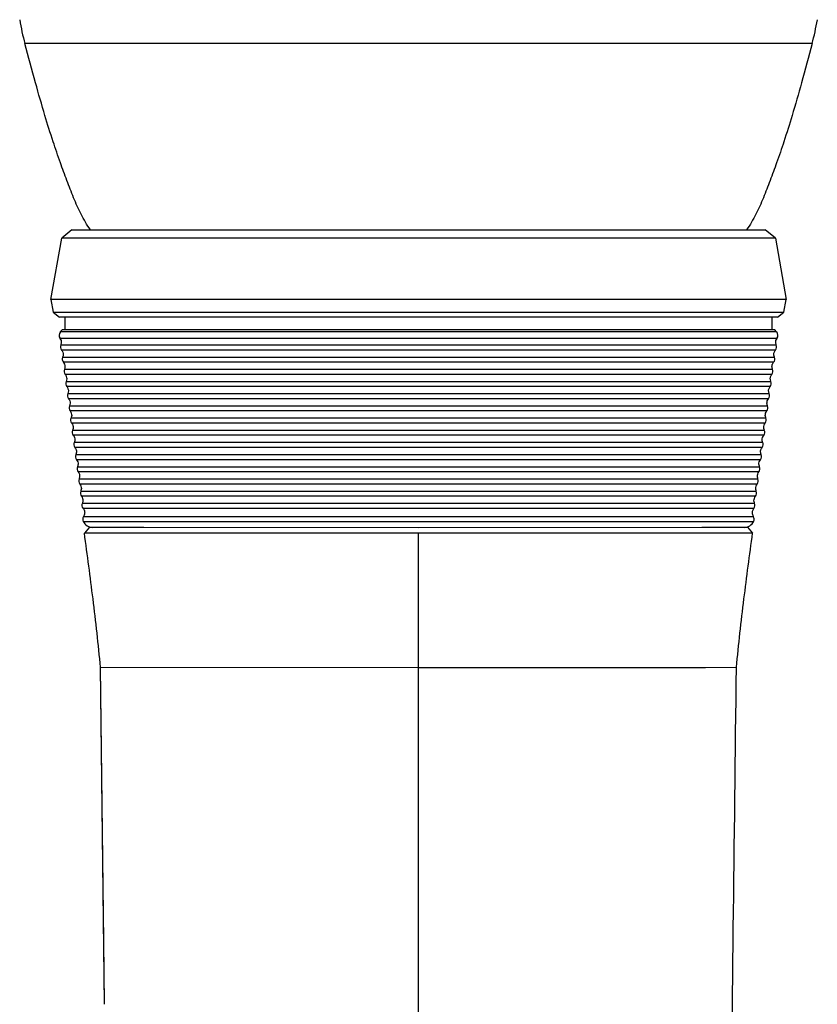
# Model space of a CAD drawing. Header units: inches. Extents: x 0 to 17, y 0 to 11.
# Tile 11 of 37: x 7.952 to 8.852, y 6.009 to 7.12. Entities that reach past the tile are written whole.
import ezdxf

# ---------------------------------------------------------------- set-up
doc = ezdxf.new("R2010")
doc.units = ezdxf.units.IN
doc.header["$LTSCALE"] = 0.935
doc.header["$MEASUREMENT"] = 0
doc.layers.get('0').update_dxf_attribs({"linetype": 'CONTINUOUS'})

msp = doc.modelspace()

# ---------------------------------------------------------------- linework, layer by layer
at = {"color": 7, "linetype": 'Continuous'}
for p, q in [((8.4023, 7.0934), (7.9581, 7.0934)), ((8.8466, 7.0934), (8.4023, 7.0934)), ((8.0112, 6.8834), (7.9996, 6.8737)), ((8.0112, 6.8834), (8.0616, 6.8834)), ((8.0616, 6.8834), (8.4023, 6.8834)), ((8.4023, 6.8834), (8.7431, 6.8834)), ((8.7431, 6.8834), (8.7727, 6.8834)), ((8.7727, 6.8834), (8.7935, 6.8834)), ((8.8051, 6.8737), (8.7935, 6.8834)), ((7.9874, 6.8046), (7.9996, 6.8737)), ((8.4023, 6.8737), (7.9996, 6.8737)), ((8.8051, 6.8737), (8.4023, 6.8737)), ((8.8051, 6.8737), (8.8172, 6.8046)), ((7.9874, 6.8046), (7.9901, 6.7905)), ((8.4023, 6.8046), (7.9874, 6.8046)), ((8.8172, 6.8046), (8.4023, 6.8046)), ((8.8146, 6.7905), (8.8172, 6.8046)), ((7.9901, 6.7905), (7.9971, 6.7846)), ((7.9901, 6.7905), (8.4023, 6.7905)), ((8.4023, 6.7905), (8.7025, 6.7905)), ((8.7025, 6.7905), (8.8146, 6.7905)), ((8.8076, 6.7846), (8.8146, 6.7905)), ((8.1309, 6.7846), (7.9971, 6.7846)), ((8.0033, 6.7846), (8.0033, 6.7708)), ((8.4023, 6.7846), (8.1309, 6.7846)), ((8.7184, 6.7846), (8.4023, 6.7846)), ((8.8076, 6.7846), (8.7184, 6.7846)), ((8.8014, 6.7708), (8.8014, 6.7846)), ((8.0004, 6.7708), (7.998, 6.768)), ((8.4023, 6.768), (7.998, 6.768)), ((8.4023, 6.768), (7.998, 6.768)), ((8.0004, 6.7708), (8.4023, 6.7708)), ((8.0033, 6.7708), (8.4023, 6.7708)), ((8.4023, 6.7708), (8.8043, 6.7708)), ((8.4023, 6.7708), (8.8002, 6.7708)), ((8.8066, 6.768), (8.4023, 6.768)), ((8.8066, 6.768), (8.4023, 6.768)), ((8.8066, 6.768), (8.8043, 6.7708)), ((8.4023, 6.7608), (7.9977, 6.7608)), ((8.4023, 6.7608), (7.9977, 6.7608)), ((7.9992, 6.756), (7.9986, 6.7535)), ((8.807, 6.7608), (8.4023, 6.7608)), ((8.807, 6.7608), (8.4023, 6.7608)), ((8.8061, 6.7535), (8.8055, 6.756)), ((8.8061, 6.7535), (8.8055, 6.756)), ((7.9986, 6.7535), (8.4023, 6.7535)), ((7.9986, 6.7535), (8.4023, 6.7535)), ((8.4023, 6.7476), (7.9994, 6.7476)), ((8.4023, 6.7476), (7.9994, 6.7476)), ((8.4023, 6.7535), (8.8061, 6.7535)), ((8.4023, 6.7535), (8.8061, 6.7535)), ((8.8052, 6.7476), (8.4023, 6.7476)), ((8.8052, 6.7476), (8.4023, 6.7476)), ((8.0007, 6.7397), (8.4023, 6.7397)), ((8.0007, 6.7397), (8.4023, 6.7397)), ((8.4023, 6.7339), (8.0015, 6.7339)), ((8.4023, 6.7339), (8.0015, 6.7339)), ((8.4023, 6.7397), (8.804, 6.7397)), ((8.4023, 6.7397), (8.804, 6.7397)), ((8.8032, 6.7339), (8.4023, 6.7339)), ((8.8032, 6.7339), (8.4023, 6.7339)), ((8.804, 6.7397), (8.8034, 6.7418)), ((8.804, 6.7397), (8.8034, 6.7418)), ((8.0027, 6.726), (8.4023, 6.726)), ((8.0027, 6.726), (8.4023, 6.726)), ((8.4023, 6.726), (8.802, 6.726)), ((8.4023, 6.726), (8.802, 6.726)), ((8.802, 6.726), (8.8014, 6.7281)), ((8.802, 6.726), (8.8014, 6.7281)), ((8.4023, 6.7201), (8.0035, 6.7201)), ((8.4023, 6.7201), (8.0035, 6.7201)), ((8.0046, 6.7123), (8.4023, 6.7123)), ((8.0046, 6.7123), (8.4023, 6.7123)), ((8.8012, 6.7201), (8.4023, 6.7201)), ((8.8012, 6.7201), (8.4023, 6.7201)), ((8.4023, 6.7123), (8.8001, 6.7123)), ((8.4023, 6.7123), (8.8001, 6.7123)), ((8.8001, 6.7123), (8.7995, 6.7143)), ((8.8001, 6.7123), (8.7995, 6.7143)), ((8.4023, 6.7064), (8.0054, 6.7064)), ((8.4023, 6.7064), (8.0054, 6.7064)), ((8.7993, 6.7064), (8.4023, 6.7064)), ((8.7993, 6.7064), (8.4023, 6.7064)), ((8.7982, 6.6985), (8.7976, 6.7006)), ((8.7982, 6.6985), (8.7976, 6.7006)), ((8.0065, 6.6985), (8.4023, 6.6985)), ((8.0065, 6.6985), (8.4023, 6.6985)), ((8.4023, 6.6926), (8.0073, 6.6926)), ((8.4023, 6.6926), (8.0073, 6.6926)), ((8.4023, 6.6985), (8.7982, 6.6985)), ((8.4023, 6.6985), (8.7982, 6.6985)), ((8.7974, 6.6926), (8.4023, 6.6926)), ((8.7974, 6.6926), (8.4023, 6.6926)), ((8.0084, 6.6848), (8.4023, 6.6848)), ((8.0084, 6.6848), (8.4023, 6.6848)), ((8.4023, 6.6789), (8.0091, 6.6789)), ((8.4023, 6.6789), (8.0091, 6.6789)), ((8.4023, 6.6848), (8.7963, 6.6848)), ((8.4023, 6.6848), (8.7963, 6.6848)), ((8.7956, 6.6789), (8.4023, 6.6789)), ((8.7956, 6.6789), (8.4023, 6.6789)), ((8.0102, 6.671), (8.4023, 6.671)), ((8.0102, 6.671), (8.4023, 6.671)), ((8.4023, 6.671), (8.7945, 6.671)), ((8.4023, 6.671), (8.7945, 6.671)), ((8.4023, 6.6651), (8.0109, 6.6651)), ((8.4023, 6.6651), (8.0109, 6.6651)), ((8.012, 6.6573), (8.4023, 6.6573)), ((8.012, 6.6573), (8.4023, 6.6573)), ((8.7938, 6.6651), (8.4023, 6.6651)), ((8.7938, 6.6651), (8.4023, 6.6651)), ((8.4023, 6.6573), (8.7927, 6.6573)), ((8.4023, 6.6573), (8.7927, 6.6573)), ((8.4023, 6.6514), (8.0127, 6.6514)), ((8.4023, 6.6514), (8.0127, 6.6514)), ((8.792, 6.6514), (8.4023, 6.6514)), ((8.792, 6.6514), (8.4023, 6.6514)), ((8.0138, 6.6435), (8.4023, 6.6435)), ((8.0138, 6.6435), (8.4023, 6.6435)), ((8.4023, 6.6376), (8.0145, 6.6376)), ((8.4023, 6.6376), (8.0145, 6.6376)), ((8.4023, 6.6435), (8.7909, 6.6435)), ((8.4023, 6.6435), (8.7909, 6.6435)), ((8.7902, 6.6376), (8.4023, 6.6376)), ((8.7902, 6.6376), (8.4023, 6.6376)), ((8.0156, 6.6298), (8.4023, 6.6298)), ((8.0156, 6.6298), (8.4023, 6.6298)), ((8.4023, 6.6239), (8.0163, 6.6239)), ((8.4023, 6.6239), (8.0163, 6.6239)), ((8.4023, 6.6298), (8.7891, 6.6298)), ((8.4023, 6.6298), (8.7891, 6.6298)), ((8.7884, 6.6239), (8.4023, 6.6239)), ((8.7884, 6.6239), (8.4023, 6.6239)), ((8.0174, 6.616), (8.4023, 6.616)), ((8.0174, 6.616), (8.4023, 6.616)), ((8.4023, 6.616), (8.7873, 6.616)), ((8.4023, 6.616), (8.7873, 6.616)), ((8.4023, 6.6101), (8.0181, 6.6101)), ((8.4023, 6.6101), (8.0181, 6.6101)), ((8.0192, 6.6023), (8.4023, 6.6023)), ((8.0192, 6.6023), (8.4023, 6.6023)), ((8.7865, 6.6101), (8.4023, 6.6101)), ((8.7865, 6.6101), (8.4023, 6.6101)), ((8.4023, 6.6023), (8.7854, 6.6023)), ((8.4023, 6.6023), (8.7854, 6.6023)), ((8.4023, 6.5964), (8.02, 6.5964)), ((8.4023, 6.5964), (8.02, 6.5964)), ((8.7847, 6.5964), (8.4023, 6.5964)), ((8.7847, 6.5964), (8.4023, 6.5964)), ((8.0211, 6.5885), (8.4023, 6.5885)), ((8.0211, 6.5885), (8.4023, 6.5885)), ((8.4023, 6.5826), (8.0218, 6.5826)), ((8.4023, 6.5826), (8.0218, 6.5826)), ((8.4023, 6.5885), (8.7836, 6.5885)), ((8.4023, 6.5885), (8.7836, 6.5885)), ((8.7828, 6.5826), (8.4023, 6.5826)), ((8.7828, 6.5826), (8.4023, 6.5826)), ((8.023, 6.5748), (8.4023, 6.5748)), ((8.023, 6.5748), (8.4023, 6.5748)), ((8.4023, 6.5689), (8.0237, 6.5689)), ((8.4023, 6.5689), (8.0237, 6.5689)), ((8.4023, 6.5748), (8.7817, 6.5748)), ((8.4023, 6.5748), (8.7817, 6.5748)), ((8.781, 6.5689), (8.4023, 6.5689)), ((8.781, 6.5689), (8.4023, 6.5689)), ((8.0242, 6.5597), (8.4023, 6.5597)), ((8.0242, 6.5597), (8.4023, 6.5597)), ((8.4023, 6.5597), (8.7805, 6.5597)), ((8.4023, 6.5597), (8.7805, 6.5597)), ((8.024, 6.5541), (8.7806, 6.5541)), ((8.0311, 6.5476), (8.0252, 6.5409)), ((8.0311, 6.5476), (8.0346, 6.5476)), ((8.0346, 6.5476), (8.0588, 6.5476)), ((8.0588, 6.5476), (8.0922, 6.5476)), ((8.0922, 6.5476), (8.4023, 6.5475)), ((8.4023, 6.5475), (8.7223, 6.5476)), ((8.7223, 6.5476), (8.7459, 6.5476)), ((8.7459, 6.5476), (8.7679, 6.5476)), ((8.7679, 6.5476), (8.7736, 6.5476)), ((8.7736, 6.5476), (8.7794, 6.5409)), ((8.4023, 6.5408), (8.0252, 6.5409)), ((8.7794, 6.5409), (8.4023, 6.5408)), ((8.4023, 5.3218), (8.4023, 6.5408)), ((8.048, 6.0093), (8.0435, 6.3896)), ((8.0435, 6.3896), (8.4023, 6.3895)), ((8.4023, 6.3895), (8.7261, 6.3895)), ((8.7261, 6.3895), (8.7612, 6.3896))]:
    msp.add_line(p, q, dxfattribs=at)
msp.add_lwpolyline([(8.048, 6.0093), (8.0472, 6.0807), (8.0435, 6.3896)], dxfattribs=at)
for centre, radius, start, end in [((8.2446, 7.1695), 0.2965, 189.5264, 194.875), ((8.5601, 7.1695), 0.2965, 345.125, 350.4736), ((8.0026, 6.7642), 0.00593, 139.5585, 215.1473), ((8.8021, 6.7642), 0.00593, 324.8527, 40.4415), ((8.0041, 6.7513), 0.00593, 158.2032, 218.177), ((8.8006, 6.7513), 0.00593, 321.823, 21.7968), ((8.0062, 6.7375), 0.00593, 157.863, 217.8785), ((8.7985, 6.7375), 0.00593, 322.1215, 22.137), ((8.0082, 6.7238), 0.00593, 157.6018, 217.6392), ((8.7965, 6.7238), 0.00593, 322.3608, 22.3982), ((8.0101, 6.71), 0.00593, 157.3799, 217.4406), ((8.7946, 6.71), 0.00593, 322.5595, 22.6201), ((8.012, 6.6962), 0.00593, 157.2039, 217.284), ((8.7927, 6.6962), 0.00593, 322.716, 22.7961), ((8.0138, 6.6825), 0.00593, 157.0707, 217.1672), ((8.7909, 6.6825), 0.00593, 322.8328, 22.9293), ((8.0156, 6.6687), 0.00593, 156.979, 217.0893), ((8.789, 6.6687), 0.00593, 322.9107, 23.021), ((8.0174, 6.6549), 0.00593, 156.9291, 217.0512), ((8.7872, 6.6549), 0.00593, 322.9488, 23.0709), ((8.0192, 6.6412), 0.00593, 156.9234, 217.0554), ((8.7854, 6.6412), 0.00593, 322.9446, 23.0766), ((8.021, 6.6274), 0.00593, 156.9666, 217.1074), ((8.7836, 6.6274), 0.00593, 322.8926, 23.0334), ((8.0229, 6.6137), 0.00593, 157.0575, 217.1973), ((8.7818, 6.6137), 0.00593, 322.8027, 22.9425), ((8.0247, 6.6), 0.00593, 157.1475, 217.2786), ((8.78, 6.6), 0.00593, 322.7214, 22.8525), ((8.0266, 6.5862), 0.00593, 157.2191, 217.3417), ((8.7781, 6.5862), 0.00593, 322.6583, 22.7809), ((8.0284, 6.5725), 0.00593, 157.2682, 217.3827), ((8.7762, 6.5725), 0.00593, 322.6173, 22.7318), ((8.0293, 6.5568), 0.00593, 150.3597, 206.5304), ((8.7753, 6.5568), 0.00593, 333.4696, 29.6403), ((8.0346, 6.5594), 0.0119, 206.5297, 270), ((8.77, 6.5594), 0.0119, 270, 333.4703)]:
    msp.add_arc(centre, radius, start, end, dxfattribs=at)
for points, knots in [([(8.032, 6.8834), (8.0281, 6.8889), (8.0211, 6.9007), (8.0129, 6.9195), (8.0055, 6.9391), (7.9976, 6.9601), (7.9892, 6.9846), (7.9799, 7.0146), (7.9693, 7.0515), (7.962, 7.0786), (7.9581, 7.0934)], [0, 0, 0, 0, 0.090663, 0.182714, 0.275871, 0.372209, 0.484269, 0.623082, 0.794768, 1, 1, 1, 1]), ([(8.8466, 7.0934), (8.8427, 7.0786), (8.8354, 7.0515), (8.8248, 7.0146), (8.8155, 6.9846), (8.8071, 6.9601), (8.7992, 6.9391), (8.7918, 6.9195), (8.7835, 6.9007), (8.7766, 6.8889), (8.7727, 6.8834)], [0, 0, 0, 0, 0.205232, 0.376918, 0.515731, 0.627791, 0.724129, 0.817286, 0.909337, 1, 1, 1, 1]), ([(7.9977, 6.7608), (7.9982, 6.7601), (7.999, 6.7586), (7.9993, 6.7568), (7.9992, 6.756)], [0, 0, 0, 0, 0.509069, 1, 1, 1, 1]), ([(8.8055, 6.756), (8.8054, 6.7568), (8.8056, 6.7586), (8.8065, 6.7601), (8.807, 6.7608)], [0, 0, 0, 0, 0.490892, 1, 1, 1, 1]), ([(7.9994, 6.7476), (7.9997, 6.7473), (8.0005, 6.7461), (8.0011, 6.7448), (8.0013, 6.7437)], [0, 0, 0, 0, 0.258109, 1, 1, 1, 1]), ([(8.8034, 6.7418), (8.8034, 6.7423), (8.8033, 6.7433), (8.8038, 6.7454), (8.8046, 6.7468), (8.8052, 6.7476)], [0, 0, 0, 0, 0.24602, 0.491343, 1, 1, 1, 1]), ([(8.0013, 6.7437), (8.0013, 6.7434), (8.0014, 6.742), (8.0011, 6.7407), (8.0007, 6.7397)], [0, 0, 0, 0, 0.245585, 1, 1, 1, 1]), ([(8.0015, 6.7339), (8.0017, 6.7336), (8.0025, 6.7324), (8.0031, 6.731), (8.0033, 6.73)], [0, 0, 0, 0, 0.25811, 1, 1, 1, 1]), ([(8.8014, 6.7281), (8.8013, 6.7286), (8.8013, 6.7296), (8.8017, 6.7317), (8.8025, 6.733), (8.8032, 6.7339)], [0, 0, 0, 0, 0.246146, 0.491482, 1, 1, 1, 1]), ([(8.0033, 6.73), (8.0033, 6.7296), (8.0034, 6.7283), (8.0031, 6.727), (8.0027, 6.726)], [0, 0, 0, 0, 0.245524, 1, 1, 1, 1]), ([(8.0035, 6.7201), (8.0037, 6.7198), (8.0045, 6.7187), (8.0051, 6.7173), (8.0052, 6.7162)], [0, 0, 0, 0, 0.25811, 1, 1, 1, 1]), ([(8.0052, 6.7162), (8.0053, 6.7159), (8.0054, 6.7146), (8.005, 6.7132), (8.0046, 6.7123)], [0, 0, 0, 0, 0.245498, 1, 1, 1, 1]), ([(8.7995, 6.7143), (8.7994, 6.7148), (8.7993, 6.7159), (8.7998, 6.7179), (8.8006, 6.7193), (8.8012, 6.7201)], [0, 0, 0, 0, 0.246202, 0.491543, 1, 1, 1, 1]), ([(8.0054, 6.7064), (8.0056, 6.7061), (8.0064, 6.7049), (8.007, 6.7035), (8.0072, 6.7025)], [0, 0, 0, 0, 0.258109, 1, 1, 1, 1]), ([(8.0072, 6.7025), (8.0072, 6.7022), (8.0073, 6.7008), (8.0069, 6.6995), (8.0065, 6.6985)], [0, 0, 0, 0, 0.245477, 1, 1, 1, 1]), ([(8.7976, 6.7006), (8.7975, 6.7011), (8.7974, 6.7021), (8.7978, 6.7042), (8.7987, 6.7056), (8.7993, 6.7064)], [0, 0, 0, 0, 0.24625, 0.491597, 1, 1, 1, 1]), ([(8.0073, 6.6926), (8.0075, 6.6923), (8.0083, 6.6912), (8.0089, 6.6898), (8.009, 6.6887)], [0, 0, 0, 0, 0.258105, 1, 1, 1, 1]), ([(8.7956, 6.6875), (8.7956, 6.6884), (8.7959, 6.6903), (8.7969, 6.6919), (8.7974, 6.6926)], [0, 0, 0, 0, 0.489054, 1, 1, 1, 1]), ([(8.009, 6.6887), (8.0091, 6.6884), (8.0091, 6.6871), (8.0088, 6.6857), (8.0084, 6.6848)], [0, 0, 0, 0, 0.245463, 1, 1, 1, 1]), ([(8.0091, 6.6789), (8.0097, 6.6781), (8.0106, 6.6765), (8.0109, 6.6746), (8.0109, 6.6737)], [0, 0, 0, 0, 0.510906, 1, 1, 1, 1]), ([(8.7938, 6.6737), (8.7937, 6.6746), (8.794, 6.6765), (8.795, 6.6781), (8.7956, 6.6789)], [0, 0, 0, 0, 0.489084, 1, 1, 1, 1]), ([(8.7963, 6.6848), (8.7962, 6.685), (8.7959, 6.6859), (8.7957, 6.6868), (8.7956, 6.6875)], [0, 0, 0, 0, 0.254842, 1, 1, 1, 1]), ([(8.7963, 6.6848), (8.7962, 6.685), (8.7959, 6.6859), (8.7957, 6.6868), (8.7956, 6.6875)], [0, 0, 0, 0, 0.254841, 1, 1, 1, 1]), ([(8.0109, 6.6737), (8.0108, 6.673), (8.0106, 6.6721), (8.0103, 6.6712), (8.0102, 6.671)], [0, 0, 0, 0, 0.745218, 1, 1, 1, 1]), ([(8.7945, 6.671), (8.7944, 6.6712), (8.7941, 6.6721), (8.7939, 6.673), (8.7938, 6.6737)], [0, 0, 0, 0, 0.254839, 1, 1, 1, 1]), ([(8.7945, 6.671), (8.7944, 6.6712), (8.7941, 6.6721), (8.7939, 6.673), (8.7938, 6.6737)], [0, 0, 0, 0, 0.254838, 1, 1, 1, 1]), ([(8.0109, 6.6651), (8.0115, 6.6644), (8.0125, 6.6627), (8.0128, 6.6608), (8.0127, 6.6599)], [0, 0, 0, 0, 0.510881, 1, 1, 1, 1]), ([(8.0127, 6.6599), (8.0126, 6.6593), (8.0124, 6.6583), (8.0121, 6.6575), (8.012, 6.6573)], [0, 0, 0, 0, 0.745224, 1, 1, 1, 1]), ([(8.792, 6.66), (8.7919, 6.6609), (8.7922, 6.6628), (8.7932, 6.6644), (8.7938, 6.6651)], [0, 0, 0, 0, 0.489109, 1, 1, 1, 1]), ([(8.7927, 6.6573), (8.7926, 6.6575), (8.7923, 6.6584), (8.7921, 6.6593), (8.792, 6.66)], [0, 0, 0, 0, 0.254835, 1, 1, 1, 1]), ([(8.7927, 6.6573), (8.7926, 6.6575), (8.7923, 6.6584), (8.7921, 6.6593), (8.792, 6.66)], [0, 0, 0, 0, 0.254834, 1, 1, 1, 1]), ([(8.0127, 6.6514), (8.0133, 6.6506), (8.0143, 6.649), (8.0145, 6.6471), (8.0145, 6.6462)], [0, 0, 0, 0, 0.510862, 1, 1, 1, 1]), ([(8.0145, 6.6462), (8.0144, 6.6455), (8.0142, 6.6446), (8.0139, 6.6437), (8.0138, 6.6435)], [0, 0, 0, 0, 0.74523, 1, 1, 1, 1]), ([(8.7902, 6.6462), (8.7901, 6.6471), (8.7904, 6.649), (8.7914, 6.6506), (8.792, 6.6514)], [0, 0, 0, 0, 0.489128, 1, 1, 1, 1]), ([(8.7909, 6.6435), (8.7908, 6.6437), (8.7905, 6.6446), (8.7903, 6.6455), (8.7902, 6.6462)], [0, 0, 0, 0, 0.254829, 1, 1, 1, 1]), ([(8.7909, 6.6435), (8.7908, 6.6437), (8.7905, 6.6446), (8.7903, 6.6455), (8.7902, 6.6462)], [0, 0, 0, 0, 0.254828, 1, 1, 1, 1]), ([(8.0145, 6.6376), (8.0151, 6.6369), (8.016, 6.6352), (8.0163, 6.6333), (8.0163, 6.6324)], [0, 0, 0, 0, 0.510848, 1, 1, 1, 1]), ([(8.7884, 6.6325), (8.7883, 6.6334), (8.7886, 6.6353), (8.7896, 6.6369), (8.7902, 6.6376)], [0, 0, 0, 0, 0.489142, 1, 1, 1, 1]), ([(8.0163, 6.6324), (8.0162, 6.6317), (8.016, 6.6308), (8.0157, 6.63), (8.0156, 6.6298)], [0, 0, 0, 0, 0.745237, 1, 1, 1, 1]), ([(8.0163, 6.6239), (8.0169, 6.6231), (8.0179, 6.6215), (8.0182, 6.6196), (8.0181, 6.6187)], [0, 0, 0, 0, 0.510841, 1, 1, 1, 1]), ([(8.7866, 6.6187), (8.7865, 6.6196), (8.7868, 6.6215), (8.7878, 6.6231), (8.7884, 6.6239)], [0, 0, 0, 0, 0.489149, 1, 1, 1, 1]), ([(8.7891, 6.6298), (8.789, 6.63), (8.7887, 6.6308), (8.7885, 6.6318), (8.7884, 6.6325)], [0, 0, 0, 0, 0.254822, 1, 1, 1, 1]), ([(8.7891, 6.6298), (8.789, 6.63), (8.7887, 6.6308), (8.7885, 6.6318), (8.7884, 6.6325)], [0, 0, 0, 0, 0.25482, 1, 1, 1, 1]), ([(8.0181, 6.6187), (8.018, 6.618), (8.0178, 6.6171), (8.0175, 6.6162), (8.0174, 6.616)], [0, 0, 0, 0, 0.745243, 1, 1, 1, 1]), ([(8.7873, 6.616), (8.7872, 6.6162), (8.7869, 6.6171), (8.7866, 6.618), (8.7866, 6.6187)], [0, 0, 0, 0, 0.254813, 1, 1, 1, 1]), ([(8.7873, 6.616), (8.7872, 6.6162), (8.7869, 6.6171), (8.7866, 6.618), (8.7866, 6.6187)], [0, 0, 0, 0, 0.254812, 1, 1, 1, 1]), ([(8.0181, 6.6101), (8.0187, 6.6094), (8.0197, 6.6077), (8.02, 6.6058), (8.0199, 6.6049)], [0, 0, 0, 0, 0.510858, 1, 1, 1, 1]), ([(8.0199, 6.6049), (8.0199, 6.6043), (8.0197, 6.6033), (8.0193, 6.6025), (8.0192, 6.6023)], [0, 0, 0, 0, 0.745242, 1, 1, 1, 1]), ([(8.7848, 6.605), (8.7847, 6.6059), (8.785, 6.6078), (8.786, 6.6094), (8.7865, 6.6101)], [0, 0, 0, 0, 0.489134, 1, 1, 1, 1]), ([(8.7854, 6.6023), (8.7854, 6.6025), (8.785, 6.6034), (8.7848, 6.6043), (8.7848, 6.605)], [0, 0, 0, 0, 0.254812, 1, 1, 1, 1]), ([(8.7854, 6.6023), (8.7854, 6.6025), (8.785, 6.6034), (8.7848, 6.6043), (8.7848, 6.605)], [0, 0, 0, 0, 0.25481, 1, 1, 1, 1]), ([(8.02, 6.5964), (8.0206, 6.5956), (8.0215, 6.594), (8.0218, 6.5921), (8.0218, 6.5912)], [0, 0, 0, 0, 0.510876, 1, 1, 1, 1]), ([(8.0218, 6.5912), (8.0217, 6.5905), (8.0215, 6.5896), (8.0212, 6.5887), (8.0211, 6.5885)], [0, 0, 0, 0, 0.745239, 1, 1, 1, 1]), ([(8.7829, 6.5912), (8.7828, 6.5921), (8.7832, 6.594), (8.7841, 6.5956), (8.7847, 6.5964)], [0, 0, 0, 0, 0.489116, 1, 1, 1, 1]), ([(8.7836, 6.5885), (8.7835, 6.5887), (8.7832, 6.5896), (8.783, 6.5905), (8.7829, 6.5912)], [0, 0, 0, 0, 0.254812, 1, 1, 1, 1]), ([(8.7836, 6.5885), (8.7835, 6.5887), (8.7832, 6.5896), (8.783, 6.5905), (8.7829, 6.5912)], [0, 0, 0, 0, 0.254811, 1, 1, 1, 1]), ([(8.0218, 6.5826), (8.0224, 6.5819), (8.0234, 6.5803), (8.0237, 6.5784), (8.0236, 6.5775)], [0, 0, 0, 0, 0.510893, 1, 1, 1, 1]), ([(8.781, 6.5775), (8.781, 6.5784), (8.7813, 6.5803), (8.7823, 6.5819), (8.7828, 6.5826)], [0, 0, 0, 0, 0.4891, 1, 1, 1, 1]), ([(8.0236, 6.5775), (8.0236, 6.5768), (8.0234, 6.5759), (8.0231, 6.575), (8.023, 6.5748)], [0, 0, 0, 0, 0.745235, 1, 1, 1, 1]), ([(8.0237, 6.5689), (8.024, 6.5686), (8.0249, 6.5673), (8.0255, 6.5657), (8.0255, 6.5645)], [0, 0, 0, 0, 0.259211, 1, 1, 1, 1]), ([(8.7792, 6.5646), (8.7792, 6.565), (8.7794, 6.5665), (8.7802, 6.568), (8.781, 6.5689)], [0, 0, 0, 0, 0.244215, 1, 1, 1, 1]), ([(8.7817, 6.5748), (8.7816, 6.575), (8.7813, 6.5759), (8.7811, 6.5768), (8.781, 6.5775)], [0, 0, 0, 0, 0.254814, 1, 1, 1, 1]), ([(8.7817, 6.5748), (8.7816, 6.575), (8.7813, 6.5759), (8.7811, 6.5768), (8.781, 6.5775)], [0, 0, 0, 0, 0.254812, 1, 1, 1, 1]), ([(8.0255, 6.5645), (8.0256, 6.5641), (8.0255, 6.5624), (8.0248, 6.5608), (8.0242, 6.5597)], [0, 0, 0, 0, 0.243853, 1, 1, 1, 1]), ([(8.7805, 6.5597), (8.7803, 6.5601), (8.7795, 6.5616), (8.7791, 6.5633), (8.7792, 6.5646)], [0, 0, 0, 0, 0.25773, 1, 1, 1, 1]), ([(8.0435, 6.3896), (8.041, 6.4153), (8.0354, 6.4658), (8.0286, 6.5162), (8.0252, 6.5409)], [0, 0, 0, 0, 0.510121, 1, 1, 1, 1]), ([(8.7612, 6.3896), (8.7637, 6.4153), (8.7693, 6.4658), (8.7761, 6.5162), (8.7794, 6.5409)], [0, 0, 0, 0, 0.510121, 1, 1, 1, 1]), ([(8.7496, 5.3218), (8.7509, 5.4814), (8.7546, 5.8373), (8.7588, 6.1932), (8.7612, 6.3896)], [0, 0, 0, 0, 0.448363, 1, 1, 1, 1])]:
    msp.add_open_spline(points, degree=3, knots=knots, dxfattribs=at)

doc.saveas('drawing.dxf')
